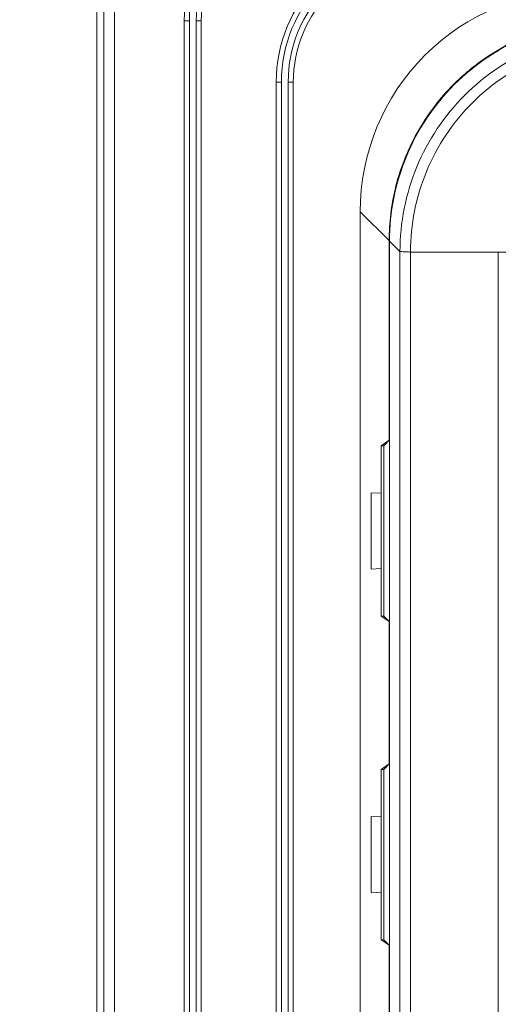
# Model space of a CAD drawing. Header units: centimetres. Extents: x -21 to 21, y -29.7 to 29.7.
# Tile 17 of 93: x -11 to -9.6, y -6.3 to -3.4. Entities that reach past the tile are written whole.
import ezdxf

# ---------------------------------------------------------------- set-up
doc = ezdxf.new("R2010")
doc.units = ezdxf.units.CM
doc.header["$MEASUREMENT"] = 0

msp = doc.modelspace()

# ---------------------------------------------------------------- linework, layer by layer
at = {"color": 8, "lineweight": 5}
msp.add_open_spline([(-21.00035, -29.70651), (-21.00035, -29.70651), (20.99965, -29.70651), (20.99965, -29.70651), (20.99965, -29.70651), (20.99965, 29.69349), (20.99965, 29.69349), (20.99965, 29.69349), (-21.00035, 29.69349), (-21.00035, 29.69349), (-21.00035, 29.69349), (-21.00035, -29.70651), (-21.00035, -29.70651)], degree=3, knots=[0, 0, 0, 0, 0.25, 0.25, 0.25, 0.5, 0.5, 0.5, 0.75, 0.75, 0.75, 1, 1, 1, 1], dxfattribs=at)
at = {"lineweight": 5}
for points, knots in [([(-10.09334, -2.95468), (-10.20606, -2.95468), (-10.31416, -2.99946), (-10.39386, -3.07916), (-10.47356, -3.15887), (-10.51834, -3.26697), (-10.51834, -3.37968)], [0, 0, 0, 0, 0.5, 0.5, 0.5, 1, 1, 1, 1]), ([(-10.09334, -2.96968), (-10.20208, -2.96968), (-10.30636, -3.01288), (-10.38325, -3.08977), (-10.46014, -3.16666), (-10.50334, -3.27094), (-10.50334, -3.37968)], [0, 0, 0, 0, 0.5, 0.5, 0.5, 1, 1, 1, 1]), ([(-10.09334, -2.98968), (-10.19677, -2.98968), (-10.29597, -3.03077), (-10.36911, -3.10391), (-10.44225, -3.17705), (-10.48334, -3.27625), (-10.48334, -3.37968)], [0, 0, 0, 0, 0.5, 0.5, 0.5, 1, 1, 1, 1]), ([(-10.09334, -3.00468), (-10.19279, -3.00468), (-10.28818, -3.04419), (-10.3585, -3.11452), (-10.42883, -3.18484), (-10.46834, -3.28023), (-10.46834, -3.37968)], [0, 0, 0, 0, 0.5, 0.5, 0.5, 1, 1, 1, 1]), ([(-9.82334, -3.13468), (-9.93606, -3.13468), (-10.04416, -3.17946), (-10.12386, -3.25916), (-10.20356, -3.33887), (-10.24834, -3.44697), (-10.24834, -3.55968)], [0, 0, 0, 0, 0.5, 0.5, 0.5, 1, 1, 1, 1]), ([(-9.82334, -3.14968), (-9.93208, -3.14968), (-10.03636, -3.19288), (-10.11325, -3.26977), (-10.19014, -3.34666), (-10.23334, -3.45094), (-10.23334, -3.55968)], [0, 0, 0, 0, 0.5, 0.5, 0.5, 1, 1, 1, 1]), ([(-9.82334, -3.16968), (-9.92677, -3.16968), (-10.02597, -3.21077), (-10.09911, -3.28391), (-10.17225, -3.35705), (-10.21334, -3.45625), (-10.21334, -3.55968)], [0, 0, 0, 0, 0.5, 0.5, 0.5, 1, 1, 1, 1]), ([(-9.82334, -3.18468), (-9.92279, -3.18468), (-10.01818, -3.22419), (-10.0885, -3.29452), (-10.15883, -3.36484), (-10.19834, -3.46023), (-10.19834, -3.55968)], [0, 0, 0, 0, 0.5, 0.5, 0.5, 1, 1, 1, 1]), ([(-9.35267, -3.29114), (-9.52488, -3.29103), (-9.69008, -3.35939), (-9.81186, -3.48117), (-9.93363, -3.60295), (-10.002, -3.76814), (-10.00188, -3.94036)], [0, 0, 0, 0, 0.5, 0.5, 0.5, 1, 1, 1, 1]), ([(-9.26646, -3.37735), (-9.35092, -3.37735), (-9.43631, -3.39416), (-9.51499, -3.42666), (-9.59365, -3.45915), (-9.6656, -3.50732), (-9.72565, -3.56738), (-9.78571, -3.62744), (-9.83388, -3.69938), (-9.86637, -3.77805), (-9.89887, -3.85672), (-9.91568, -3.94211), (-9.91568, -4.02657)], [0, 0, 0, 0, 0.25, 0.25, 0.25, 0.5, 0.5, 0.5, 0.75, 0.75, 0.75, 1, 1, 1, 1]), ([(-9.88526, -4.05689), (-9.88515, -3.97251), (-9.86817, -3.88723), (-9.8356, -3.80866), (-9.80303, -3.73008), (-9.75487, -3.6582), (-9.69485, -3.59819), (-9.63484, -3.53817), (-9.56296, -3.49001), (-9.48438, -3.45744), (-9.40581, -3.42487), (-9.32053, -3.40788), (-9.23615, -3.40778)], [0, 0, 0, 0, 0.25, 0.25, 0.25, 0.5, 0.5, 0.5, 0.75, 0.75, 0.75, 1, 1, 1, 1]), ([(-9.85422, -4.05887), (-9.8542, -3.97831), (-9.83801, -3.89689), (-9.80695, -3.82186), (-9.77585, -3.7467), (-9.72983, -3.67796), (-9.67245, -3.62058), (-9.61507, -3.5632), (-9.54633, -3.51719), (-9.47118, -3.48608), (-9.39614, -3.45503), (-9.31472, -3.43883), (-9.23416, -3.43881)], [0, 0, 0, 0, 0.25, 0.25, 0.25, 0.5, 0.5, 0.5, 0.75, 0.75, 0.75, 1, 1, 1, 1]), ([(-9.88526, -4.05689), (-9.88438, -4.05723), (-9.88342, -4.05725), (-9.88247, -4.05729), (-9.88035, -4.05738), (-9.87828, -4.05755), (-9.8762, -4.05769), (-9.87304, -4.0579), (-9.86985, -4.05803), (-9.86667, -4.05819), (-9.86252, -4.05839), (-9.85838, -4.05865), (-9.85423, -4.05888)], [0, 0, 0, 0, 0.25, 0.25, 0.25, 0.5, 0.5, 0.5, 0.75, 0.75, 0.75, 1, 1, 1, 1]), ([(-9.59641, -4.05893), (-9.59143, -4.05891), (-9.58646, -4.0589), (-9.58149, -4.05888), (-9.56352, -4.05884), (-9.54554, -4.05883), (-9.52757, -4.05888)], [0, 0, 0, 0, 0.5, 0.5, 0.5, 1, 1, 1, 1]), ([(-9.9404, -4.76652), (-9.94047, -4.76652), (-9.94048, -4.76642), (-9.94049, -4.76633), (-9.9405, -4.76624), (-9.94051, -4.76614), (-9.94058, -4.76614)], [0, 0, 0, 0, 0.5, 0.5, 0.5, 1, 1, 1, 1]), ([(-9.9404, -5.71652), (-9.94047, -5.71652), (-9.94048, -5.71642), (-9.94049, -5.71633), (-9.9405, -5.71624), (-9.94051, -5.71614), (-9.94058, -5.71614)], [0, 0, 0, 0, 0.5, 0.5, 0.5, 1, 1, 1, 1])]:
    msp.add_open_spline(points, degree=3, knots=knots, dxfattribs=at)
for points in [[(-10.77494, -16.82651), (-10.77494, -16.82651), (-10.77494, -3.22748), (-10.77494, -3.22748)], [(-10.75496, -3.22755), (-10.75496, -3.22755), (-10.75496, -16.82651), (-10.75496, -16.82651)], [(-10.72334, -3.22917), (-10.72334, -3.22917), (-10.72336, -16.82482), (-10.72336, -16.82482)], [(-10.51834, -3.37968), (-10.51834, -3.37968), (-10.51836, -16.6743), (-10.51836, -16.6743)], [(-10.50334, -3.37968), (-10.50334, -3.37968), (-10.51834, -3.37968), (-10.51834, -3.37968)], [(-10.50334, -3.37968), (-10.50334, -3.37968), (-10.50336, -16.6743), (-10.50336, -16.6743)], [(-10.48334, -3.37968), (-10.48334, -3.37968), (-10.48336, -16.6743), (-10.48336, -16.6743)], [(-10.46834, -3.37968), (-10.46834, -3.37968), (-10.48334, -3.37968), (-10.48334, -3.37968)], [(-10.46834, -3.37968), (-10.46834, -3.37968), (-10.46836, -16.6743), (-10.46836, -16.6743)], [(-9.56456, -3.44768), (-9.59137, -3.46145), (-9.61718, -3.47706), (-9.64181, -3.49441)], [(-9.64181, -3.49441), (-9.65984, -3.50711), (-9.67721, -3.52071), (-9.69386, -3.53517)], [(-9.69386, -3.53517), (-9.71668, -3.55501), (-9.73809, -3.57642), (-9.75792, -3.59924)], [(-10.24834, -3.55968), (-10.24834, -3.55968), (-10.24836, -16.4943), (-10.24836, -16.4943)], [(-10.23334, -3.55968), (-10.23334, -3.55968), (-10.24834, -3.55968), (-10.24834, -3.55968)], [(-10.23334, -3.55968), (-10.23334, -3.55968), (-10.23336, -16.4943), (-10.23336, -16.4943)], [(-10.21334, -3.55968), (-10.21334, -3.55968), (-10.21336, -16.4943), (-10.21336, -16.4943)], [(-10.19834, -3.55968), (-10.19834, -3.55968), (-10.21334, -3.55968), (-10.21334, -3.55968)], [(-10.19834, -3.55968), (-10.19834, -3.55968), (-10.19836, -16.4943), (-10.19836, -16.4943)], [(-9.75792, -3.59924), (-9.77237, -3.61588), (-9.78597, -3.63325), (-9.79867, -3.65127)], [(-9.79867, -3.65127), (-9.81602, -3.67592), (-9.83163, -3.70174), (-9.84539, -3.72855)], [(-9.84539, -3.72855), (-9.85565, -3.74855), (-9.86486, -3.76906), (-9.87299, -3.79001)], [(-9.87299, -3.79001), (-9.88376, -3.81777), (-9.89261, -3.84624), (-9.89947, -3.87522)], [(-9.89947, -3.87522), (-9.90501, -3.89863), (-9.90925, -3.92234), (-9.91217, -3.94623)], [(-10.00191, -16.1137), (-10.00191, -16.1137), (-10.00188, -3.94028), (-10.00188, -3.94028)], [(-10.0019, -3.9403), (-10.0019, -3.9403), (-9.91699, -4.02522), (-9.91699, -4.02522)], [(-9.91217, -3.94623), (-9.91538, -3.97244), (-9.91699, -3.99882), (-9.91699, -4.02523)], [(-9.91699, -4.61127), (-9.91699, -4.61127), (-9.91699, -4.02523), (-9.91699, -4.02523)], [(-9.91568, -4.02647), (-9.91568, -4.02647), (-9.88526, -4.05689), (-9.88526, -4.05689)], [(-9.91568, -4.02657), (-9.91568, -4.02657), (-9.91568, -16.02742), (-9.91568, -16.02742)], [(-9.88526, -15.9971), (-9.88526, -15.9971), (-9.88526, -4.05689), (-9.88526, -4.05689)], [(-9.85422, -4.05891), (-9.85422, -4.05891), (-9.85422, -15.99508), (-9.85422, -15.99508)], [(-9.59641, -4.05891), (-9.59641, -4.05891), (-9.85422, -4.05891), (-9.85422, -4.05891)], [(-9.59641, -15.99508), (-9.59641, -15.99508), (-9.59641, -4.05891), (-9.59641, -4.05891)], [(-9.94058, -4.62699), (-9.94058, -4.62699), (-9.91699, -4.61127), (-9.91699, -4.61127)], [(-9.93272, -4.62699), (-9.93272, -4.62699), (-9.91699, -4.61127), (-9.91699, -4.61127)], [(-9.94058, -4.62699), (-9.94058, -4.62699), (-9.94058, -4.76574), (-9.94058, -4.76574)], [(-9.93272, -4.62699), (-9.93272, -4.62699), (-9.94058, -4.62699), (-9.94058, -4.62699)], [(-9.93272, -4.62699), (-9.93272, -4.62699), (-9.93272, -5.12699), (-9.93272, -5.12699)], [(-9.97003, -4.76574), (-9.97003, -4.76574), (-9.97003, -4.98825), (-9.97003, -4.98825)], [(-9.97, -4.76497), (-9.97, -4.76497), (-9.9406, -4.76651), (-9.9406, -4.76651)], [(-9.9404, -4.76652), (-9.9404, -4.76652), (-9.9404, -4.98747), (-9.9404, -4.98747)], [(-9.9404, -4.98747), (-9.9404, -4.98747), (-9.97, -4.98902), (-9.97, -4.98902)], [(-9.94058, -4.98825), (-9.94058, -4.98825), (-9.94058, -5.12699), (-9.94058, -5.12699)], [(-9.91699, -5.14272), (-9.91699, -5.14272), (-9.94058, -5.12699), (-9.94058, -5.12699)], [(-9.94058, -5.12699), (-9.94058, -5.12699), (-9.93272, -5.12699), (-9.93272, -5.12699)], [(-9.91699, -5.14272), (-9.91699, -5.14272), (-9.93272, -5.12699), (-9.93272, -5.12699)], [(-9.91699, -5.56127), (-9.91699, -5.56127), (-9.91699, -5.14272), (-9.91699, -5.14272)], [(-9.94058, -5.57699), (-9.94058, -5.57699), (-9.91699, -5.56127), (-9.91699, -5.56127)], [(-9.94058, -5.57699), (-9.94058, -5.57699), (-9.94058, -5.71574), (-9.94058, -5.71574)], [(-9.93272, -5.57699), (-9.93272, -5.57699), (-9.94058, -5.57699), (-9.94058, -5.57699)], [(-9.93272, -5.57699), (-9.93272, -5.57699), (-9.91699, -5.56127), (-9.91699, -5.56127)], [(-9.93272, -5.57699), (-9.93272, -5.57699), (-9.93272, -6.07699), (-9.93272, -6.07699)], [(-9.97003, -5.71574), (-9.97003, -5.71574), (-9.97003, -5.93825), (-9.97003, -5.93825)], [(-9.97, -5.71497), (-9.97, -5.71497), (-9.9406, -5.71651), (-9.9406, -5.71651)], [(-9.9404, -5.71652), (-9.9404, -5.71652), (-9.9404, -5.93747), (-9.9404, -5.93747)], [(-9.9404, -5.93747), (-9.9404, -5.93747), (-9.97, -5.93902), (-9.97, -5.93902)], [(-9.94058, -5.93825), (-9.94058, -5.93825), (-9.94058, -6.07699), (-9.94058, -6.07699)], [(-9.91699, -6.09272), (-9.91699, -6.09272), (-9.94058, -6.07699), (-9.94058, -6.07699)], [(-9.94058, -6.07699), (-9.94058, -6.07699), (-9.93272, -6.07699), (-9.93272, -6.07699)], [(-9.91699, -6.09272), (-9.91699, -6.09272), (-9.93272, -6.07699), (-9.93272, -6.07699)], [(-9.91699, -13.96127), (-9.91699, -13.96127), (-9.91699, -6.09272), (-9.91699, -6.09272)]]:
    msp.add_open_spline(points, degree=3, dxfattribs=at)

doc.saveas('drawing.dxf')
